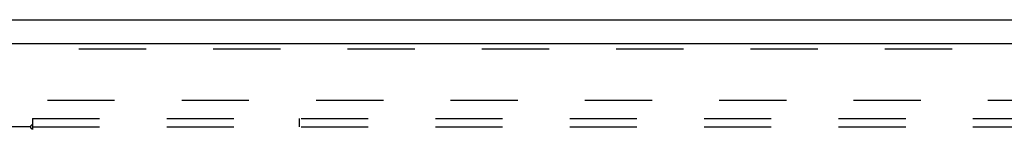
# Model space of a CAD drawing. Header units: inches. Extents: x 0 to 189, y 0 to 122.
# Tile 4 of 14: x 31.64 to 46.87, y 75.2 to 76.9. Entities that reach past the tile are written whole.
import ezdxf

# ---------------------------------------------------------------- set-up
doc = ezdxf.new("R2010")
doc.units = ezdxf.units.IN
doc.header["$LTSCALE"] = 10.388889
doc.header["$MEASUREMENT"] = 0
doc.linetypes.add('HIDDEN', pattern=[0.2, 0.1, -0.1])
doc.layers.get('0').update_dxf_attribs({"linetype": 'CONTINUOUS'})
for name, color, linetype in [('DEFAULT_2', 8, 'HIDDEN'), ('SLAVE_DOOR_ASSEMBLY', 7, 'CONTINUOUS'), ('SUBPANEL', 7, 'CONTINUOUS')]:
    doc.layers.add(name, color=color, linetype=linetype)

msp = doc.modelspace()

# ---------------------------------------------------------------- linework, layer by layer
at = {"color": 3, "linetype": 'Continuous'}
msp.add_line((28.384, 76.899), (88.234, 76.899), dxfattribs=at)
at = {"layer": 'DEFAULT_2', "color": 8, "linetype": 'HIDDEN'}
msp.add_line((87.134, 75.649), (29.484, 75.649), dxfattribs=at)
at = {"layer": 'SLAVE_DOOR_ASSEMBLY', "color": 3, "linetype": 'Continuous'}
msp.add_line((58.2, 76.524), (28.403, 76.524), dxfattribs=at)
at = {"layer": 'SLAVE_DOOR_ASSEMBLY', "color": 8, "linetype": 'HIDDEN'}
msp.add_line((28.403, 76.449), (58.2, 76.449), dxfattribs=at)
at = {"layer": 'SUBPANEL', "color": 8, "linetype": 'HIDDEN'}
for p, q in [((31.805, 75.243), (30.215, 75.243)), ((31.818, 75.223), (31.814, 75.23)), ((31.823, 75.262), (31.817, 75.255)), ((31.84, 75.368), (31.84, 75.282)), ((31.84, 75.368), (84.778, 75.368)), ((31.84, 75.282), (31.84, 75.202)), ((31.84, 75.243), (84.778, 75.243)), ((35.965, 75.368), (35.965, 75.243))]:
    msp.add_line(p, q, dxfattribs=at)
for points in [[(31.817, 75.255), (31.815, 75.253), (31.813, 75.252), (31.811, 75.25), (31.809, 75.248), (31.808, 75.246), (31.806, 75.245), (31.805, 75.243)], [(31.814, 75.23), (31.813, 75.232), (31.812, 75.234), (31.81, 75.236), (31.809, 75.238), (31.807, 75.24), (31.806, 75.242), (31.805, 75.243)], [(31.84, 75.282), (31.839, 75.279), (31.837, 75.277), (31.835, 75.275), (31.834, 75.273), (31.832, 75.272), (31.831, 75.27), (31.829, 75.268), (31.828, 75.266), (31.826, 75.265), (31.825, 75.263), (31.823, 75.262)], [(31.84, 75.202), (31.839, 75.203), (31.837, 75.204), (31.835, 75.204), (31.834, 75.205), (31.833, 75.206), (31.831, 75.207), (31.83, 75.208), (31.828, 75.21), (31.827, 75.211), (31.826, 75.213), (31.824, 75.214), (31.823, 75.216), (31.822, 75.217), (31.821, 75.219), (31.819, 75.221), (31.818, 75.223)]]:
    msp.add_lwpolyline(points, dxfattribs=at)

doc.saveas('drawing.dxf')
